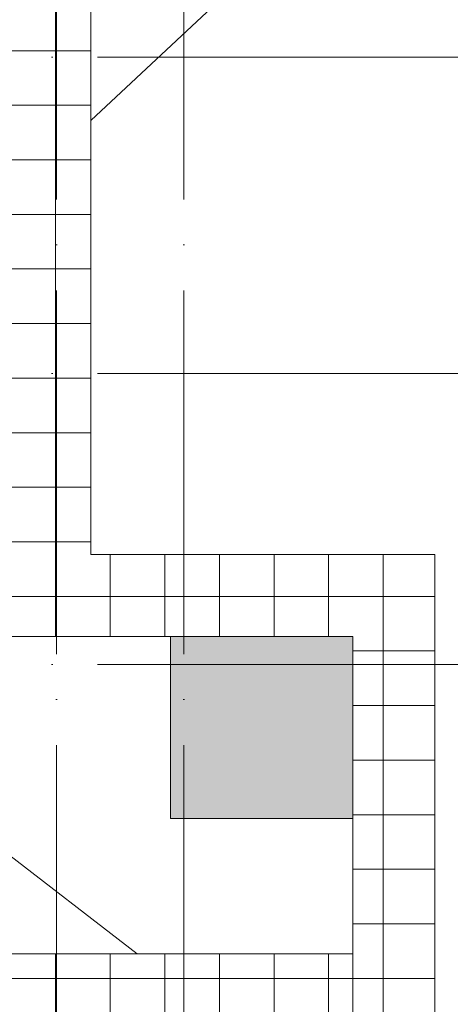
# Model space of a CAD drawing. Header units: millimetres. Extents: x -30540 to 150652, y -11730 to 123410.
# Tile 52 of 113: x 38007 to 42736, y 106515 to 117342. Entities that reach past the tile are written whole.
import ezdxf

# ---------------------------------------------------------------- set-up
doc = ezdxf.new("R2010")
doc.units = ezdxf.units.MM
doc.linetypes.add('ADSK_Линия сетки', pattern=[5000, 4000, -500, 0, -500])
for name, color, linetype, lineweight in [('A-FLOR-____-OTLN', 7, 'Continuous', 18), ('A-FLOR-____-PATT', 7, 'Continuous', 18), ('A-ROOF-____-OTLN', 7, 'Continuous', 18), ('A-ROOF-____-PATT', 7, 'Continuous', 18), ('S-GRID-____-OTLN', 7, 'Continuous', 9)]:
    doc.layers.add(name, color=color, linetype=linetype, lineweight=lineweight)
pattern_1 = [(0, (0, 0), (0, 600), []), (90, (0, 0), (-600, 4e-14), [])]

# ---------------------------------------------------------------- blocks, each defined once
blk = doc.blocks.new('Наметкина 10_РД_АР_К2_отсоединено_rvt-1-Кровля ЭЛ')
at = {"layer": 'A-FLOR-____-PATT', "lineweight": 5, "true_color": 0xd4d4d4}
blk.add_hatch(color=254, dxfattribs=at).paths.add_polyline_path([(39665, 108560), (41665, 108560), (41665, 110560), (39665, 110560), (39665, 110505)])
at = {"layer": 'A-ROOF-____-PATT', "lineweight": 5, "true_color": 0xaaaaaa}
h = blk.add_hatch(dxfattribs=at)
h.set_pattern_fill('FP_14', color=253, style=0, pattern_type=2)
h.set_pattern_definition(pattern_1)
h.paths.add_polyline_path([(29813, 92100), (29925, 92100), (29925, 93100), (26535, 93100), (26535, 99675), (26980, 99675), (26980, 101675), (30180, 101675), (30180, 107575), (26810, 107575), (26810, 114050), (31655, 114050), (31655, 117173), (37887, 117173), (37887, 110560), (41665, 110560), (41665, 103575), (39665, 103575), (39665, 97675), (40565, 97675), (40565, 102675), (42565, 102675), (42565, 111460), (38787, 111460), (38787, 118073), (30655, 118073), (30655, 114950), (24935, 114950), (24935, 101675), (25635, 101675), (25635, 92100), (27054, 92100), (27054, 92442), (27837, 92442), (27837, 92100), (27867, 92100)])
h.paths.add_polyline_path([(27765, 92100), (27785, 92100), (27785, 92370), (27765, 92370)])
h = blk.add_hatch(dxfattribs=at)
h.set_pattern_fill('FP_14', color=253, style=0, pattern_type=2)
h.set_pattern_definition(pattern_1)
h.paths.add_polyline_path([(37065, 98020), (37065, 98072), (37915, 98072), (37915, 101775), (34785, 101775), (34785, 106175), (41665, 106175), (41665, 107070), (33385, 107070), (33385, 108549), (32485, 108549), (32485, 106170), (33885, 106168), (33885, 101775), (33627, 101775), (33627, 101759), (32514, 101759), (32514, 101775), (30180, 101775), (30180, 101675), (28980, 101675), (28980, 99775), (30180, 99775), (30180, 100590), (29697, 100590), (29697, 100690), (30180, 100690), (30180, 100775), (35655, 100775), (35655, 98020), (35943, 98020)])
at = {"layer": 'A-FLOR-____-OTLN', "color": 253, "lineweight": 13, "true_color": 0xaaaaaa}
for p, q in [((41665, 110560), (39665, 110560)), ((39665, 110560), (39665, 108560)), ((41665, 108560), (41665, 110560)), ((39665, 108560), (41665, 108560))]:
    blk.add_line(p, q, dxfattribs=at)
at = {"layer": 'A-ROOF-____-OTLN', "color": 253, "lineweight": 13, "true_color": 0xaaaaaa}
for p, q in [((43335, 120486), (38787, 116234)), ((38787, 111460), (38787, 118073)), ((42565, 111460), (38787, 111460)), ((42565, 102675), (42565, 111460)), ((37887, 110560), (39665, 110560)), ((35467, 110029), (39297, 107070)), ((41665, 108560), (41665, 103575)), ((41665, 107070), (33385, 107070))]:
    blk.add_line(p, q, dxfattribs=at)

msp = doc.modelspace()

# ---------------------------------------------------------------- linework, layer by layer
at = {"layer": 'S-GRID-____-OTLN', "color": 253, "linetype": 'ADSK_Линия сетки', "true_color": 0xaaaaaa}
for p, q in [((38410.3, 70364.7), (38410.3, 122287.9)), ((39810.3, 70364.7), (39810.3, 122287.9)), ((67863.4, 116930), (9800.2, 116930)), ((67863.4, 113450), (9800.2, 113450)), ((67863.4, 110250), (9800.2, 110250))]:
    msp.add_line(p, q, dxfattribs=at)

# ---------------------------------------------------------------- block references
at = {"lineweight": 5}
msp.add_blockref('Наметкина 10_РД_АР_К2_отсоединено_rvt-1-Кровля ЭЛ', (0, 0), dxfattribs=at)

doc.saveas('drawing.dxf')
